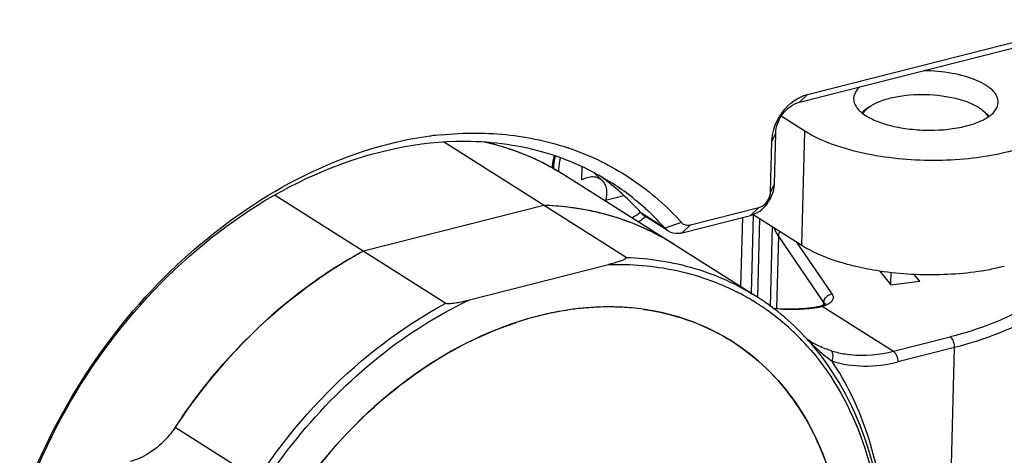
# Model space of a CAD drawing. Header units: millimetres. Extents: x 0 to 420, y 0 to 297.
# Tile 71 of 136: x 351.17 to 354.71, y 102.71 to 104.28. Entities that reach past the tile are written whole.
import ezdxf

# ---------------------------------------------------------------- set-up
doc = ezdxf.new("R2010")
doc.units = ezdxf.units.MM
doc.header["$LTSCALE"] = 23.1
doc.layers.get('0').update_dxf_attribs({"linetype": 'CONTINUOUS'})

msp = doc.modelspace()

# ---------------------------------------------------------------- linework, layer by layer
at = {"color": 7, "linetype": 'Continuous'}
for p, q in [((353.9993, 104.0075), (355.0589, 104.2764)), ((353.9702, 103.9796), (355.0298, 104.2484)), ((353.9993, 104.0075), (353.9702, 103.9796)), ((354.2189, 103.9609), (354.2006, 103.9469)), ((353.9896, 103.8754), (353.9047, 103.9291)), ((354.6296, 103.9499), (354.647, 103.9349)), ((352.6422, 103.8579), (352.6435, 103.8581)), ((352.6422, 103.8579), (352.6435, 103.858)), ((353.8712, 103.8392), (353.8848, 103.8674)), ((353.8799, 103.685), (353.8848, 103.8674)), ((353.9785, 103.4652), (353.9896, 103.8754)), ((353.3466, 103.4215), (352.69, 103.8368)), ((353.8663, 103.6569), (353.8712, 103.8392)), ((353.1876, 103.7004), (353.1889, 103.7472)), ((353.1226, 103.7194), (353.8144, 103.2817)), ((353.2603, 103.6982), (353.2322, 103.7257)), ((353.8663, 103.6569), (353.8799, 103.685)), ((352.0845, 103.6456), (352.6987, 103.2571)), ((353.3397, 103.6433), (353.2726, 103.6263)), ((353.0508, 103.6086), (352.403, 103.4442)), ((353.4858, 103.5273), (353.4021, 103.5803)), ((353.4978, 103.5171), (353.4141, 103.5701)), ((353.5488, 103.5105), (353.7945, 103.5728)), ((353.5779, 103.5384), (353.8236, 103.6008)), ((353.8236, 103.6008), (353.7945, 103.5728)), ((353.7976, 103.2924), (353.8052, 103.5748)), ((353.8036, 103.5758), (353.9785, 103.4652)), ((353.5464, 103.5468), (353.4858, 103.5273)), ((353.5779, 103.5384), (353.5488, 103.5105)), ((353.7595, 103.3165), (353.7662, 103.5657)), ((353.8265, 103.5614), (353.8188, 103.2786)), ((353.8726, 103.5322), (353.8649, 103.2462)), ((353.8943, 103.499), (353.8872, 103.2382)), ((354.0583, 103.26), (353.8943, 103.499)), ((354.0879, 103.2901), (353.9594, 103.4773)), ((352.7837, 103.2688), (353.2839, 103.3957)), ((354.2582, 103.3736), (354.2992, 103.3235)), ((354.2992, 103.3682), (354.2981, 103.3249)), ((354.4032, 103.3358), (354.3821, 103.3616)), ((354.2992, 103.3235), (354.4032, 103.3358)), ((354.058, 103.2513), (354.0583, 103.26)), ((354.0229, 103.2401), (354.0248, 103.2403)), ((354.0521, 103.2458), (354.308, 103.0839)), ((354.0129, 103.117), (354.0082, 103.1202)), ((354.0133, 103.1102), (354.0097, 103.1139)), ((354.0133, 103.1102), (354.0099, 103.1141)), ((354.0106, 103.1141), (354.0121, 103.1126)), ((354.0106, 103.1141), (354.012, 103.1126)), ((354.0142, 103.1162), (354.0129, 103.117)), ((354.015, 103.1157), (354.0142, 103.1162)), ((354.308, 103.0839), (354.5125, 103.1358)), ((354.5283, 103.0978), (354.324, 103.046)), ((354.4893, 101.6483), (354.5283, 103.0978)), ((351.7253, 102.8107), (351.9875, 102.6448))]:
    msp.add_line(p, q, dxfattribs=at)
for points in [[(354.0642, 103.2553), (354.0643, 103.2554), (354.0643, 103.2554), (354.0641, 103.2552), (354.0637, 103.2548), (354.0631, 103.2544), (354.0624, 103.2538), (354.0615, 103.2533), (354.0605, 103.2527), (354.0595, 103.252), (354.0584, 103.2514), (354.0572, 103.2508), (354.056, 103.2502), (354.0547, 103.2496), (354.0534, 103.249), (354.052, 103.2485), (354.0506, 103.2479), (354.0492, 103.2473), (354.0477, 103.2468), (354.0464, 103.2463)], [(354.0228, 103.241), (354.0122, 103.2397), (353.9914, 103.2376), (353.9697, 103.2361), (353.9473, 103.2353), (353.9245, 103.2355), (353.9012, 103.2368)], [(354.0464, 103.2463), (354.0431, 103.2452), (354.0369, 103.2436), (354.0299, 103.2421), (354.0228, 103.241)], [(354.0082, 103.1202), (354.0051, 103.1223), (354.0023, 103.1245), (353.9996, 103.1266), (353.997, 103.1288), (353.9946, 103.1309), (353.9922, 103.1331), (353.9898, 103.1354), (353.9876, 103.1376), (353.9858, 103.1395)]]:
    msp.add_lwpolyline(points, dxfattribs=at)
for centre, radius, start, end in [((354.2674, 103.8601), 0.1095, 127.5692, 131.7139), ((354.5757, 103.8518), 0.1095, 45.2966, 49.359), ((354.6006, 103.9033), 0.0532, 25.7137, 28.5905), ((352.8181, 102.548), 1.3216, 97.6461, 103.077), ((352.8087, 102.6129), 1.2561, 95.7701, 97.5572), ((352.6378, 102.9375), 0.9208, 68.3546, 77.6293), ((352.6484, 102.9669), 0.8895, 65.746, 68.2922), ((353.4103, 103.707), 0.3324, 165.998, 172.697), ((352.6512, 102.973), 0.8828, 62.696, 65.7458), ((352.6542, 102.9789), 0.8762, 57.6887, 62.6959), ((353.3951, 103.7092), 0.3169, 172.7396, 173.7281), ((352.716, 102.9693), 0.9185, 53.2707, 54.5424), ((352.7154, 102.9685), 0.9195, 52.42, 53.2707), ((352.7142, 102.9669), 0.9214, 51.5422, 52.4198), ((352.7013, 102.9516), 0.9414, 42.2168, 51.5055), ((352.7964, 102.9117), 0.9241, 47.8709, 57.6586), ((353.0179, 102.5908), 1.0183, 83.2698, 88.1471), ((353.0213, 102.6223), 0.9866, 81.641, 83.2518), ((353.0248, 102.6453), 0.9634, 78.2538, 81.6475), ((353.029, 102.6662), 0.942, 76.2344, 78.2466), ((353.0329, 102.6819), 0.9259, 73.077, 76.2371), ((353.0373, 102.6964), 0.9107, 70.9179, 73.0735), ((353.2353, 103.81), 0.2788, 298.2674, 305.0869), ((353.2259, 103.8241), 0.2957, 305.0073, 305.6927), ((352.6886, 102.9396), 0.9589, 41.9212, 42.2384), ((353.445, 103.6188), 0.0577, 221.9217, 237.4995), ((353.2112, 103.8345), 0.3365, 306.7821, 307.7243), ((352.7872, 102.9014), 0.9379, 46.7975, 47.8783), ((352.7788, 102.8927), 0.95, 41.9139, 46.7883), ((353.0415, 102.7084), 0.898, 67.7936, 70.9191), ((353.0448, 102.7169), 0.8889, 65.5241, 67.7907), ((353.2176, 103.8258), 0.3256, 302.0689, 306.8037), ((353.0476, 102.7229), 0.8823, 62.4142, 65.5244), ((353.0503, 102.728), 0.8765, 59.5737, 62.4129), ((353.5287, 103.5659), 0.0577, 221.922, 237.5828), ((353.0517, 102.7305), 0.8736, 57.6808, 59.5722), ((353.1739, 102.0059), 1.6319, 118.1923, 121.3454), ((354.3565, 104.1923), 0.8232, 252.9147, 253.5847), ((354.3696, 104.2374), 0.8701, 253.5932, 255.1651), ((353.3527, 102.527), 0.8646, 58.5741, 63.0908), ((353.3533, 102.5281), 0.8634, 55.7149, 58.5697), ((353.3427, 102.536), 0.8824, 54.8539, 57.6825), ((353.3398, 102.5318), 0.8875, 52.0282, 54.8533), ((354.0059, 103.3949), 0.156, 287.2115, 291.2584), ((354.0179, 103.3639), 0.1228, 291.3032, 293.1908), ((353.3024, 102.141), 1.1037, 99.8682, 104.0871), ((353.2946, 102.184), 1.0599, 98.2596, 99.8506), ((353.2897, 102.2183), 1.0254, 95.2722, 98.2673), ((353.2865, 102.2524), 0.9911, 93.2323, 95.265), ((353.2849, 102.2806), 0.9629, 90.4637, 93.2355), ((353.2846, 102.3083), 0.9352, 88.3493, 90.4601), ((353.2855, 102.3352), 0.9082, 85.4151, 88.3528), ((353.2867, 102.3524), 0.891, 84.7777, 85.407), ((353.2868, 102.3526), 0.8908, 84.7832, 85.0576), ((353.2881, 102.3662), 0.8771, 81.9634, 84.7897), ((353.2881, 102.3665), 0.8768, 81.9567, 84.7833), ((353.2904, 102.3829), 0.8603, 80.9185, 81.9574), ((353.3525, 102.5269), 0.8649, 54.4475, 55.715), ((353.3441, 102.5162), 0.8785, 44.1334, 54.4081), ((353.9326, 103.6199), 0.3844, 261.1676, 265.2752), ((353.3378, 102.5293), 0.8907, 51.5159, 52.0293), ((353.3298, 102.5198), 0.9031, 43.3729, 51.4913), ((353.936, 103.6594), 0.424, 265.2626, 265.5406), ((353.9385, 103.6955), 0.4602, 265.5728, 268.146), ((353.9402, 103.7389), 0.5037, 268.1147, 268.5385), ((354.007, 103.4037), 0.1644, 276.2194, 279.6213), ((354.0155, 103.363), 0.1228, 285.3209, 287.3547), ((353.3254, 102.0539), 1.1938, 106.1841, 108.3968), ((353.3152, 102.0892), 1.1571, 104.242, 106.1828), ((353.3098, 102.1101), 1.1354, 104.068, 104.2374), ((353.3281, 102.5002), 0.9011, 42.0424, 44.1499), ((353.3142, 102.5048), 0.9247, 41.2117, 43.3848), ((354.1899, 103.4279), 0.3578, 252.5643, 256.2692), ((353.4482, 101.6794), 2.0611, 145.3896, 146.709), ((353.4478, 101.6796), 2.0607, 146.709, 146.8509)]:
    msp.add_arc(centre, radius, start, end, dxfattribs=at)
for points, knots in [([(354.6849, 103.9789), (354.6851, 103.9863), (354.6812, 104.0025), (354.6646, 104.0237), (354.639, 104.0429), (354.5909, 104.0669), (354.5153, 104.0868), (354.4504, 104.0925), (354.416, 104.0927)], [0, 0, 0, 0, 0.0707, 0.153503, 0.25485, 0.376064, 0.668761, 1, 1, 1, 1]), ([(354.1878, 104.0348), (354.1844, 104.0318), (354.1731, 104.0204), (354.1654, 104.0044), (354.1651, 103.9929)], [0, 0, 0, 0, 0.286636, 1, 1, 1, 1]), ([(353.8712, 103.8392), (353.8722, 103.8768), (353.9006, 103.9503), (353.9642, 103.9986), (353.9993, 104.0075)], [0, 0, 0, 0, 0.509426, 1, 1, 1, 1]), ([(354.1651, 103.9929), (354.1649, 103.9828), (354.1732, 103.9598), (354.2032, 103.933), (354.2473, 103.9103), (354.3037, 103.8929), (354.3685, 103.8817), (354.4586, 103.8767), (354.5271, 103.8832), (354.5701, 103.8942)], [0, 0, 0, 0, 0.067272, 0.153138, 0.263797, 0.396987, 0.546221, 0.702865, 1, 1, 1, 1]), ([(354.2189, 103.9609), (354.2292, 103.9689), (354.2549, 103.9826), (354.3185, 104.0024), (354.4111, 104.0112), (354.5048, 104.0021), (354.5726, 103.9827), (354.6016, 103.9692), (354.6139, 103.9614)], [0, 0, 0, 0, 0.094955, 0.210921, 0.485385, 0.768152, 0.893584, 1, 1, 1, 1]), ([(353.8848, 103.8674), (353.8855, 103.8925), (353.9044, 103.9414), (353.9468, 103.9736), (353.9702, 103.9796)], [0, 0, 0, 0, 0.509426, 1, 1, 1, 1]), ([(354.2029, 103.9451), (354.2039, 103.9465), (354.2087, 103.9523), (354.2143, 103.9574), (354.2189, 103.9609)], [0, 0, 0, 0, 0.233096, 1, 1, 1, 1]), ([(354.9499, 103.9718), (354.9494, 103.9535), (354.9341, 103.9128), (354.8814, 103.8652), (354.8044, 103.8255), (354.7059, 103.7952), (354.5911, 103.7756), (354.4252, 103.7657), (354.2977, 103.7765), (354.2148, 103.7932)], [0, 0, 0, 0, 0.06767, 0.151407, 0.257691, 0.385804, 0.531211, 0.687292, 1, 1, 1, 1]), ([(354.5701, 103.8942), (354.5863, 103.8983), (354.6155, 103.9076), (354.6523, 103.9271), (354.6775, 103.9504), (354.6847, 103.9701), (354.6849, 103.9789)], [0, 0, 0, 0, 0.331326, 0.606192, 0.823437, 1, 1, 1, 1]), ([(354.6139, 103.9614), (354.6153, 103.9605), (354.6207, 103.9569), (354.6259, 103.953), (354.6295, 103.9499)], [0, 0, 0, 0, 0.261998, 1, 1, 1, 1]), ([(354.6295, 103.9499), (354.6315, 103.9483), (354.6382, 103.942), (354.6441, 103.9347), (354.6473, 103.9288)], [0, 0, 0, 0, 0.273018, 1, 1, 1, 1]), ([(352.6824, 103.8626), (352.7648, 103.8709), (352.9285, 103.871), (353.1644, 103.8165), (353.376, 103.7088), (353.4943, 103.6048), (353.5464, 103.5468)], [0, 0, 0, 0, 0.260472, 0.510336, 0.754751, 1, 1, 1, 1]), ([(354.2148, 103.7932), (354.1721, 103.8019), (354.0943, 103.8225), (354.0205, 103.8558), (353.9896, 103.8754)], [0, 0, 0, 0, 0.54315, 1, 1, 1, 1]), ([(351.1661, 102.5156), (351.2213, 102.6762), (351.3713, 102.9854), (351.7796, 103.4949), (352.2152, 103.765), (352.5191, 103.8354)], [0, 0, 0, 0, 0.260597, 0.521186, 1, 1, 1, 1]), ([(351.172, 102.5136), (351.2326, 102.694), (351.4043, 103.0385), (351.7783, 103.4614), (352.2307, 103.7516), (352.5708, 103.8347), (352.7331, 103.8392)], [0, 0, 0, 0, 0.264214, 0.526835, 0.774649, 1, 1, 1, 1]), ([(352.7331, 103.8392), (352.8321, 103.8419), (353.0284, 103.8217), (353.2102, 103.7434), (353.2907, 103.6925)], [0, 0, 0, 0, 0.509591, 1, 1, 1, 1]), ([(352.8376, 103.8371), (352.863, 103.8313), (352.9625, 103.8044), (353.0576, 103.7605), (353.1226, 103.7193)], [0, 0, 0, 0, 0.252984, 1, 1, 1, 1]), ([(353.0866, 103.7401), (353.0868, 103.7439), (353.0878, 103.7592), (353.0901, 103.7745), (353.0924, 103.7859)], [0, 0, 0, 0, 0.245964, 1, 1, 1, 1]), ([(353.1101, 103.7798), (353.1092, 103.7757), (353.1059, 103.7594), (353.104, 103.7428), (353.1034, 103.7304)], [0, 0, 0, 0, 0.254216, 1, 1, 1, 1]), ([(353.1876, 103.7004), (353.1938, 103.7042), (353.2065, 103.7101), (353.2266, 103.7131), (353.2455, 103.7094), (353.256, 103.7024), (353.2603, 103.6982)], [0, 0, 0, 0, 0.276838, 0.531823, 0.76911, 1, 1, 1, 1]), ([(353.2603, 103.6982), (353.2643, 103.6942), (353.2713, 103.6843), (353.2789, 103.6598), (353.2767, 103.6392), (353.2726, 103.6263)], [0, 0, 0, 0, 0.225375, 0.466453, 1, 1, 1, 1]), ([(353.7945, 103.5728), (353.8179, 103.5788), (353.8603, 103.611), (353.8792, 103.66), (353.8799, 103.685)], [0, 0, 0, 0, 0.490573, 1, 1, 1, 1]), ([(353.8236, 103.6008), (353.8293, 103.6022), (353.8516, 103.613), (353.8658, 103.6384), (353.8663, 103.6569)], [0, 0, 0, 0, 0.24126, 1, 1, 1, 1]), ([(353.5187, 103.4688), (353.4503, 103.512), (353.2985, 103.5806), (353.1342, 103.6058), (353.0508, 103.6086)], [0, 0, 0, 0, 0.492239, 1, 1, 1, 1]), ([(353.5464, 103.5468), (353.55, 103.5428), (353.5603, 103.5365), (353.5722, 103.537), (353.5779, 103.5384)], [0, 0, 0, 0, 0.482921, 1, 1, 1, 1]), ([(353.4978, 103.5171), (353.5085, 103.5103), (353.5271, 103.5064), (353.5443, 103.5093), (353.5488, 103.5105)], [0, 0, 0, 0, 0.73256, 1, 1, 1, 1]), ([(353.8943, 103.499), (353.8927, 103.5013), (353.8868, 103.5104), (353.882, 103.5203), (353.8793, 103.5279)], [0, 0, 0, 0, 0.261247, 1, 1, 1, 1]), ([(353.8998, 103.515), (353.8989, 103.5137), (353.896, 103.5088), (353.8944, 103.5031), (353.8943, 103.499)], [0, 0, 0, 0, 0.269402, 1, 1, 1, 1]), ([(353.9785, 103.4652), (353.988, 103.4592), (354.0311, 103.4346), (354.0779, 103.4167), (354.1146, 103.4054)], [0, 0, 0, 0, 0.225009, 1, 1, 1, 1]), ([(352.403, 103.4442), (352.3367, 103.4087), (352.073, 103.2426), (351.8548, 103.0079), (351.7253, 102.8107)], [0, 0, 0, 0, 0.24165, 1, 1, 1, 1]), ([(351.7518, 102.8501), (351.7905, 102.9062), (351.9521, 103.1172), (352.1562, 103.2968), (352.325, 103.3996)], [0, 0, 0, 0, 0.256494, 1, 1, 1, 1]), ([(353.3466, 103.4215), (353.3499, 103.4194), (353.3333, 103.41), (353.3174, 103.4055), (353.2965, 103.3989), (353.2839, 103.3957)], [0, 0, 0, 0, 0.171557, 0.431237, 1, 1, 1, 1]), ([(353.2839, 103.3957), (353.3643, 103.3984), (353.5236, 103.3858), (353.6749, 103.3331), (353.7441, 103.298)], [0, 0, 0, 0, 0.509378, 1, 1, 1, 1]), ([(353.3466, 103.4215), (353.4299, 103.4188), (353.5943, 103.3935), (353.7461, 103.325), (353.8144, 103.2817)], [0, 0, 0, 0, 0.507761, 1, 1, 1, 1]), ([(354.1469, 103.3962), (354.1557, 103.3939), (354.1925, 103.3847), (354.2297, 103.3777), (354.2581, 103.3735)], [0, 0, 0, 0, 0.242152, 1, 1, 1, 1]), ([(354.2581, 103.3735), (354.3346, 103.362), (354.4856, 103.3541), (354.6362, 103.3724), (354.7069, 103.3904)], [0, 0, 0, 0, 0.514689, 1, 1, 1, 1]), ([(354.9296, 103.3965), (354.9056, 103.3326), (354.8111, 103.2507), (354.6607, 103.1791), (354.5646, 103.149), (354.5125, 103.1358)], [0, 0, 0, 0, 0.405922, 0.680374, 1, 1, 1, 1]), ([(354.9532, 103.3538), (354.9243, 103.2907), (354.8279, 103.2116), (354.6759, 103.1407), (354.5801, 103.111), (354.5283, 103.0978)], [0, 0, 0, 0, 0.410413, 0.683888, 1, 1, 1, 1]), ([(354.0583, 103.26), (354.0585, 103.2674), (354.0655, 103.2824), (354.0803, 103.2894), (354.0879, 103.2901)], [0, 0, 0, 0, 0.490739, 1, 1, 1, 1]), ([(354.0663, 103.251), (354.0715, 103.2532), (354.0804, 103.2579), (354.0909, 103.2674), (354.0936, 103.2799), (354.09, 103.2869), (354.0879, 103.2901)], [0, 0, 0, 0, 0.322607, 0.575805, 0.780206, 1, 1, 1, 1]), ([(352.1686, 100.6784), (352.0774, 100.738), (351.9124, 100.8984), (351.7614, 101.2196), (351.7105, 101.5952), (351.76, 101.996), (351.9048, 102.3933), (352.2026, 102.8688), (352.5358, 103.1518), (352.7837, 103.2688)], [0, 0, 0, 0, 0.104511, 0.214985, 0.334646, 0.463516, 0.599008, 0.736939, 1, 1, 1, 1]), ([(351.9388, 102.4873), (352.0287, 102.6503), (352.2483, 102.9469), (352.5417, 103.173), (352.6987, 103.2571)], [0, 0, 0, 0, 0.51087, 1, 1, 1, 1]), ([(352.6987, 103.2571), (352.7018, 103.2551), (352.7101, 103.2558), (352.7246, 103.2566), (352.7428, 103.2596), (352.7635, 103.2639), (352.7771, 103.2671), (352.7837, 103.2688)], [0, 0, 0, 0, 0.128618, 0.262326, 0.517581, 0.762407, 1, 1, 1, 1]), ([(353.3635, 103.2401), (353.3334, 103.2427), (353.2084, 103.2471), (353.083, 103.2266), (352.992, 103.2002)], [0, 0, 0, 0, 0.241971, 1, 1, 1, 1]), ([(353.4108, 103.2347), (353.5155, 103.2199), (353.7217, 103.15), (353.9647, 102.9244), (354.1094, 102.6102), (354.1339, 102.3741), (354.1306, 102.2524)], [0, 0, 0, 0, 0.237911, 0.474757, 0.725973, 1, 1, 1, 1]), ([(354.13, 102.3436), (354.1254, 102.4545), (354.0892, 102.6685), (353.9422, 102.9494), (353.7131, 103.1512), (353.523, 103.2169), (353.4262, 103.2324)], [0, 0, 0, 0, 0.271301, 0.521924, 0.760266, 1, 1, 1, 1]), ([(353.9274, 103.2354), (353.9351, 103.2352), (353.967, 103.2351), (353.9988, 103.2375), (354.0229, 103.2401)], [0, 0, 0, 0, 0.241611, 1, 1, 1, 1]), ([(354.0248, 103.2403), (354.0245, 103.2405), (354.0239, 103.2409), (354.0232, 103.241), (354.0228, 103.241)], [0, 0, 0, 0, 0.523292, 1, 1, 1, 1]), ([(352.992, 103.2002), (352.8398, 103.1559), (352.541, 102.9996), (352.1839, 102.636), (351.9379, 102.1818), (351.8678, 101.8428), (351.8634, 101.6771)], [0, 0, 0, 0, 0.237021, 0.492493, 0.752147, 1, 1, 1, 1]), ([(351.8634, 101.6771), (351.8677, 101.8386), (351.9345, 102.1689), (352.1697, 102.6145), (352.5127, 102.9762), (352.8007, 103.1375), (352.9487, 103.1867)], [0, 0, 0, 0, 0.247041, 0.505926, 0.761528, 1, 1, 1, 1]), ([(354.012, 103.1126), (354.0177, 103.107), (354.0416, 103.0843), (354.0671, 103.0633), (354.0874, 103.0487)], [0, 0, 0, 0, 0.242258, 1, 1, 1, 1]), ([(354.0343, 101.4488), (354.1125, 101.5898), (354.2334, 101.8841), (354.2969, 102.3409), (354.2328, 102.7674), (354.0983, 103.012), (354.0133, 103.1102)], [0, 0, 0, 0, 0.275317, 0.536934, 0.778247, 1, 1, 1, 1]), ([(354.0827, 103.0865), (354.0759, 103.0887), (354.0526, 103.0965), (354.0298, 103.1064), (354.015, 103.1157)], [0, 0, 0, 0, 0.288813, 1, 1, 1, 1]), ([(354.5239, 103.1203), (354.5232, 103.122), (354.5203, 103.1278), (354.5162, 103.1333), (354.5123, 103.1358)], [0, 0, 0, 0, 0.285472, 1, 1, 1, 1]), ([(353.9972, 103.1037), (354.0804, 103.0115), (354.2142, 102.7809), (354.2863, 102.3748), (354.2377, 101.9352), (354.0748, 101.5006), (353.8132, 101.1091), (353.4759, 100.7957), (353.0925, 100.5888), (352.8148, 100.5342), (352.6823, 100.5332)], [0, 0, 0, 0, 0.107959, 0.225488, 0.35321, 0.48819, 0.625382, 0.759148, 0.884776, 1, 1, 1, 1]), ([(354.0874, 103.0487), (354.089, 103.0523), (354.0928, 103.0645), (354.0905, 103.0816), (354.0827, 103.0865)], [0, 0, 0, 0, 0.296536, 1, 1, 1, 1]), ([(354.105, 103.0803), (354.1209, 103.0764), (354.1881, 103.0647), (354.2579, 103.0712), (354.308, 103.0839)], [0, 0, 0, 0, 0.240984, 1, 1, 1, 1]), ([(354.308, 103.0839), (354.3092, 103.0832), (354.3143, 103.079), (354.3176, 103.0732), (354.3196, 103.0684)], [0, 0, 0, 0, 0.21273, 1, 1, 1, 1]), ([(354.0874, 103.0487), (354.1242, 103.0372), (354.2043, 103.0253), (354.2843, 103.0359), (354.324, 103.046)], [0, 0, 0, 0, 0.484875, 1, 1, 1, 1]), ([(354.2125, 101.8842), (354.2421, 101.9892), (354.2826, 102.1993), (354.2831, 102.5114), (354.2219, 102.8), (354.1384, 102.9725), (354.0874, 103.0487)], [0, 0, 0, 0, 0.27134, 0.52922, 0.771788, 1, 1, 1, 1]), ([(351.7253, 102.8107), (351.7203, 102.8031), (351.6993, 102.7739), (351.6736, 102.7481), (351.6522, 102.7319)], [0, 0, 0, 0, 0.254073, 1, 1, 1, 1]), ([(351.6522, 102.7319), (351.6454, 102.7267), (351.6181, 102.7078), (351.5873, 102.694), (351.5635, 102.6879)], [0, 0, 0, 0, 0.260845, 1, 1, 1, 1])]:
    msp.add_open_spline(points, degree=3, knots=knots, dxfattribs=at)
for points in [[(354.1988, 103.9387), (354.2, 103.9409), (354.2014, 103.9431), (354.2029, 103.9451)], [(354.0583, 103.26), (354.0597, 103.258), (354.0609, 103.2556), (354.0615, 103.2532)], [(354.0345, 103.2416), (354.039, 103.2424), (354.0435, 103.2434), (354.0479, 103.2446)], [(354.0521, 103.2458), (354.0504, 103.2467), (354.0482, 103.2469), (354.0464, 103.2463)], [(354.5283, 103.0978), (354.5285, 103.1054), (354.5269, 103.1132), (354.5239, 103.1203)], [(354.3196, 103.0684), (354.3226, 103.0614), (354.3242, 103.0536), (354.324, 103.046)]]:
    msp.add_open_spline(points, degree=3, dxfattribs=at)

doc.saveas('drawing.dxf')
